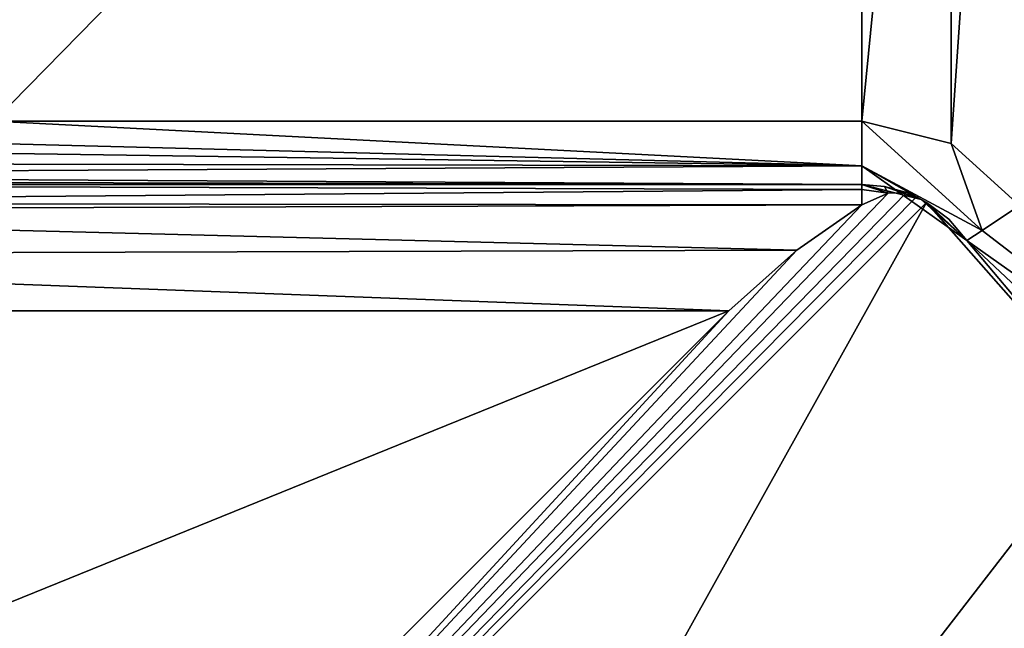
# Model space of a CAD drawing. Header units: millimetres. Extents: x -94 to 205, y -120 to 508.
# Tile 31 of 161: x -14.14 to -6.36, y -7.51 to -2.7. Entities that reach past the tile are written whole.
import ezdxf

# ---------------------------------------------------------------- set-up
doc = ezdxf.new("R2010")
doc.units = ezdxf.units.MM
doc.header["$LTSCALE"] = 65.185185
for name, color, linetype in [('178', 7, 'CONTINUOUS'), ('24', 7, 'CONTINUOUS'), ('25', 7, 'CONTINUOUS'), ('26', 7, 'CONTINUOUS'), ('302', 7, 'CONTINUOUS'), ('335', 7, 'CONTINUOUS'), ('336', 7, 'CONTINUOUS'), ('622', 7, 'CONTINUOUS'), ('629', 7, 'CONTINUOUS'), ('638', 7, 'CONTINUOUS'), ('781', 7, 'CONTINUOUS'), ('782', 7, 'CONTINUOUS'), ('783', 7, 'CONTINUOUS'), ('853', 7, 'CONTINUOUS')]:
    doc.layers.add(name, color=color, linetype=linetype)

msp = doc.modelspace()

# ---------------------------------------------------------------- linework, layer by layer
at = {"layer": '178', "linetype": 'CONTINUOUS'}
for points in [[(-20.3961, -4, 68), (-20.3961, -4, 43.5), (-7.4833, -4, 68), (-20.3961, -4, 68)], [(-7.4833, -4, 68), (-20.3961, -4, 43.5), (-7.4833, -4, 43.5), (-7.4833, -4, 68)]]:
    msp.add_3dface(points, dxfattribs=at)
at = {"layer": '24', "linetype": 'CONTINUOUS'}
for points in [[(-19.0165, -13.8066, 71), (23.5, 0, 71), (-23.5, 0, 71), (-19.0165, -13.8066, 71)], [(19.0165, -13.8066, 71), (23.5, 0, 71), (-19.0165, -13.8066, 71), (19.0165, -13.8066, 71)]]:
    msp.add_3dface(points, dxfattribs=at)
at = {"layer": '25', "linetype": 'CONTINUOUS'}
for points in [[(-20.3961, -5, 69), (-8.5355, -5, 69), (-18.8797, -9.1954, 69), (-20.3961, -5, 69)], [(-18.8797, -9.1954, 69), (-8.5355, -5, 69), (-16.5114, -12.9759, 69), (-18.8797, -9.1954, 69)]]:
    msp.add_3dface(points, dxfattribs=at)
at = {"layer": '26', "linetype": 'CONTINUOUS'}
for points in [[(-6.7762, 3.6771, 43), (-6.2361, 4.1667, 43), (-6.7762, -3.6771, 43), (-6.7762, 3.6771, 43)], [(-6.7762, -3.6771, 43), (-6.2361, 4.1667, 43), (-6.2361, -4.1667, 43), (-6.7762, -3.6771, 43)], [(-7.4833, 3.5, 43), (-6.7762, 3.6771, 43), (-7.4833, -3.5, 43), (-7.4833, 3.5, 43)], [(-7.4833, -3.5, 43), (-6.7762, 3.6771, 43), (-6.7762, -3.6771, 43), (-7.4833, -3.5, 43)], [(-14.3483, 3.5, 43), (-7.4833, 3.5, 43), (-14.3483, -3.5, 43), (-14.3483, 3.5, 43)], [(-14.3483, -3.5, 43), (-7.4833, 3.5, 43), (-7.4833, -3.5, 43), (-14.3483, -3.5, 43)]]:
    msp.add_3dface(points, dxfattribs=at)
at = {"layer": '302', "linetype": 'CONTINUOUS'}
for points in [[(-20.3961, -4, 68), (-7.4833, -4, 68), (-7.4833, -4.0413, 68.2845), (-20.3961, -4, 68)], [(-20.3961, -4, 68), (-7.4833, -4.0413, 68.2845), (-20.3961, -4.1484, 68.5242), (-20.3961, -4, 68)], [(-7.4833, -4.0413, 68.2845), (-7.4833, -4.162, 68.5456), (-20.3961, -4.1484, 68.5242), (-7.4833, -4.0413, 68.2845)], [(-20.3961, -4.1484, 68.5242), (-7.4833, -4.162, 68.5456), (-20.3961, -4.2067, 68.6089), (-20.3961, -4.1484, 68.5242)], [(-7.4833, -4.162, 68.5456), (-7.9967, -4.5192, 68.8768), (-20.3961, -4.2067, 68.6089), (-7.4833, -4.162, 68.5456)], [(-20.3961, -4.2067, 68.6089), (-7.9967, -4.5192, 68.8768), (-20.3961, -4.5569, 68.8965), (-20.3961, -4.2067, 68.6089)], [(-7.9967, -4.5192, 68.8768), (-8.5355, -5, 69), (-20.3961, -4.5569, 68.8965), (-7.9967, -4.5192, 68.8768)], [(-8.5355, -5, 69), (-20.3961, -5, 69), (-20.3961, -4.5569, 68.8965), (-8.5355, -5, 69)]]:
    msp.add_3dface(points, dxfattribs=at)
at = {"layer": '335', "linetype": 'CONTINUOUS'}
for points in [[(-6.2361, -4.1667, 43), (-3.7694, -6.4839, 43), (-6.5301, -4.3631, 43.1464), (-6.2361, -4.1667, 43)], [(-3.7694, -6.4839, 43), (-6.6518, -4.4444, 43.5), (-6.5301, -4.3631, 43.1464), (-3.7694, -6.4839, 43)], [(-6.6518, -4.4444, 43.5), (-3.7694, -6.4839, 43), (-4.017, -6.9184, 43.5), (-6.6518, -4.4444, 43.5)]]:
    msp.add_3dface(points, dxfattribs=at)
at = {"layer": '336', "linetype": 'CONTINUOUS'}
for points in [[(-21.2132, -3.5, 43), (-14.3483, -3.5, 43), (-7.4833, -3.8536, 43.1464), (-21.2132, -3.5, 43)], [(-21.1198, -3.6541, 43.0243), (-21.2132, -3.5, 43), (-7.4833, -3.8536, 43.1464), (-21.1198, -3.6541, 43.0243)], [(-14.3483, -3.5, 43), (-7.4833, -3.5, 43), (-7.4833, -3.8536, 43.1464), (-14.3483, -3.5, 43)], [(-20.901, -3.8256, 43.1206), (-21.1198, -3.6541, 43.0243), (-7.4833, -3.8536, 43.1464), (-20.901, -3.8256, 43.1206)], [(-20.6683, -3.9272, 43.2402), (-20.901, -3.8256, 43.1206), (-7.4833, -3.8536, 43.1464), (-20.6683, -3.9272, 43.2402)], [(-7.4833, -4, 43.5), (-20.6683, -3.9272, 43.2402), (-7.4833, -3.8536, 43.1464), (-7.4833, -4, 43.5)], [(-20.6683, -3.9272, 43.2402), (-7.4833, -4, 43.5), (-20.5127, -3.9726, 43.3367), (-20.6683, -3.9272, 43.2402)], [(-7.4833, -4, 43.5), (-20.3961, -4, 43.5), (-20.5127, -3.9726, 43.3367), (-7.4833, -4, 43.5)]]:
    msp.add_3dface(points, dxfattribs=at)
at = {"layer": '622', "linetype": 'CONTINUOUS'}
for points in [[(-7.4833, -4, 68), (-7.4833, -4, 43.5), (-7.0119, -4.1181, 43.5), (-7.4833, -4, 68)], [(-7.4833, -4, 68), (-7.0119, -4.1181, 43.5), (-7.3032, -4.0164, 68), (-7.4833, -4, 68)], [(-7.3032, -4.0164, 68), (-7.0119, -4.1181, 43.5), (-7.129, -4.0649, 68), (-7.3032, -4.0164, 68)], [(-7.129, -4.0649, 68), (-7.0119, -4.1181, 43.5), (-7.0492, -4.0991, 67.7582), (-7.129, -4.0649, 68)], [(-7.0119, -4.1181, 43.5), (-6.9701, -4.1417, 67.5), (-7.0492, -4.0991, 67.7582), (-7.0119, -4.1181, 43.5)], [(-6.6518, -4.4444, 43.5), (-6.9701, -4.1417, 67.5), (-7.0119, -4.1181, 43.5), (-6.6518, -4.4444, 43.5)], [(-6.9701, -4.1417, 67.5), (-6.6518, -4.4444, 43.5), (-6.7942, -4.2754, 67.5), (-6.9701, -4.1417, 67.5)], [(-6.7942, -4.2754, 67.5), (-6.6518, -4.4444, 43.5), (-6.6518, -4.4444, 67.5), (-6.7942, -4.2754, 67.5)]]:
    msp.add_3dface(points, dxfattribs=at)
at = {"layer": '629', "linetype": 'CONTINUOUS'}
for points in [[(-7.4833, -4.0413, 68.2845), (-7.4833, -4, 68), (-7.2752, -4.0693, 68.3008), (-7.4833, -4.0413, 68.2845)], [(-7.4833, -4, 68), (-7.3032, -4.0164, 68), (-7.2752, -4.0693, 68.3008), (-7.4833, -4, 68)], [(-7.4833, -4.162, 68.5456), (-7.4833, -4.0413, 68.2845), (-7.2752, -4.0693, 68.3008), (-7.4833, -4.162, 68.5456)], [(-7.3032, -4.0164, 68), (-7.129, -4.0649, 68), (-7.2752, -4.0693, 68.3008), (-7.3032, -4.0164, 68)]]:
    msp.add_3dface(points, dxfattribs=at)
at = {"layer": '638', "linetype": 'CONTINUOUS'}
for points in [[(-7.4833, -3.5, 43), (-6.7762, -3.6771, 43), (-6.5301, -4.3631, 43.1464), (-7.4833, -3.5, 43)], [(-7.4833, -3.5, 43), (-6.5301, -4.3631, 43.1464), (-7.4833, -3.8536, 43.1464), (-7.4833, -3.5, 43)], [(-6.7762, -3.6771, 43), (-6.2361, -4.1667, 43), (-6.5301, -4.3631, 43.1464), (-6.7762, -3.6771, 43)], [(-7.4833, -4, 43.5), (-7.4833, -3.8536, 43.1464), (-7.0119, -4.1181, 43.5), (-7.4833, -4, 43.5)], [(-6.5301, -4.3631, 43.1464), (-6.6518, -4.4444, 43.5), (-7.4833, -3.8536, 43.1464), (-6.5301, -4.3631, 43.1464)], [(-7.4833, -3.8536, 43.1464), (-6.6518, -4.4444, 43.5), (-7.0119, -4.1181, 43.5), (-7.4833, -3.8536, 43.1464)]]:
    msp.add_3dface(points, dxfattribs=at)
at = {"layer": '781', "linetype": 'CONTINUOUS'}
for points in [[(-16.9061, -14.0777, 67.5), (-7.129, -4.0649, 68), (-7.0492, -4.0991, 67.7582), (-16.9061, -14.0777, 67.5)], [(-7.129, -4.0649, 68), (-16.9061, -14.0777, 67.5), (-7.2752, -4.0693, 68.3008), (-7.129, -4.0649, 68)], [(-16.9061, -14.0777, 67.5), (-7.4833, -4.162, 68.5456), (-7.2752, -4.0693, 68.3008), (-16.9061, -14.0777, 67.5)], [(-6.9701, -4.1417, 67.5), (-16.9061, -14.0777, 67.5), (-7.0492, -4.0991, 67.7582), (-6.9701, -4.1417, 67.5)], [(-16.9061, -14.0777, 67.5), (-7.9967, -4.5192, 68.8768), (-7.4833, -4.162, 68.5456), (-16.9061, -14.0777, 67.5)], [(-16.9061, -14.0777, 67.5), (-8.5355, -5, 69), (-7.9967, -4.5192, 68.8768), (-16.9061, -14.0777, 67.5)], [(-16.5114, -12.9759, 69), (-8.5355, -5, 69), (-16.9061, -14.0777, 67.5), (-16.5114, -12.9759, 69)]]:
    msp.add_3dface(points, dxfattribs=at)
at = {"layer": '782', "linetype": 'CONTINUOUS'}
for points in [[(-14.0777, -16.9061, 67.5), (-16.9061, -14.0777, 67.5), (-6.9701, -4.1417, 67.5), (-14.0777, -16.9061, 67.5)], [(-14.0777, -16.9061, 67.5), (-6.9701, -4.1417, 67.5), (-5.4954, -5.8139, 67.5), (-14.0777, -16.9061, 67.5)], [(-6.9701, -4.1417, 67.5), (-6.7942, -4.2754, 67.5), (-6.6518, -4.4444, 67.5), (-6.9701, -4.1417, 67.5)], [(-6.9701, -4.1417, 67.5), (-6.6518, -4.4444, 67.5), (-5.4954, -5.8139, 67.5), (-6.9701, -4.1417, 67.5)], [(-4.063, -6.8914, 67.5), (-14.0777, -16.9061, 67.5), (-5.4954, -5.8139, 67.5), (-4.063, -6.8914, 67.5)]]:
    msp.add_3dface(points, dxfattribs=at)
at = {"layer": '783', "linetype": 'CONTINUOUS'}
for points in [[(-14.0133, -16.9596, 67.7501), (-14.0777, -16.9061, 67.5), (-4.063, -6.8914, 67.5), (-14.0133, -16.9596, 67.7501)], [(-13.9487, -17.0128, 68), (-14.0133, -16.9596, 67.7501), (-4.063, -6.8914, 67.5), (-13.9487, -17.0128, 68)], [(-13.9487, -17.0128, 68), (-4.063, -6.8914, 67.5), (-13.5562, -16.9536, 68.7072), (-13.9487, -17.0128, 68)], [(-13.5562, -16.9536, 68.7072), (-4.063, -6.8914, 67.5), (-13.5474, -16.9491, 68.7161), (-13.5562, -16.9536, 68.7072)], [(-13.5474, -16.9491, 68.7161), (-4.063, -6.8914, 67.5), (-12.9759, -16.5114, 69), (-13.5474, -16.9491, 68.7161)], [(-4.063, -6.8914, 67.5), (-4.3457, -7.8813, 69), (-12.9759, -16.5114, 69), (-4.063, -6.8914, 67.5)]]:
    msp.add_3dface(points, dxfattribs=at)
at = {"layer": '853', "linetype": 'CONTINUOUS'}
for points in [[(-6.6518, -4.4444, 43.5), (-4.017, -6.9184, 43.5), (-6.6518, -4.4444, 67.5), (-6.6518, -4.4444, 43.5)], [(-6.6518, -4.4444, 67.5), (-4.017, -6.9184, 43.5), (-5.4954, -5.8139, 67.5), (-6.6518, -4.4444, 67.5)]]:
    msp.add_3dface(points, dxfattribs=at)

doc.saveas('drawing.dxf')
